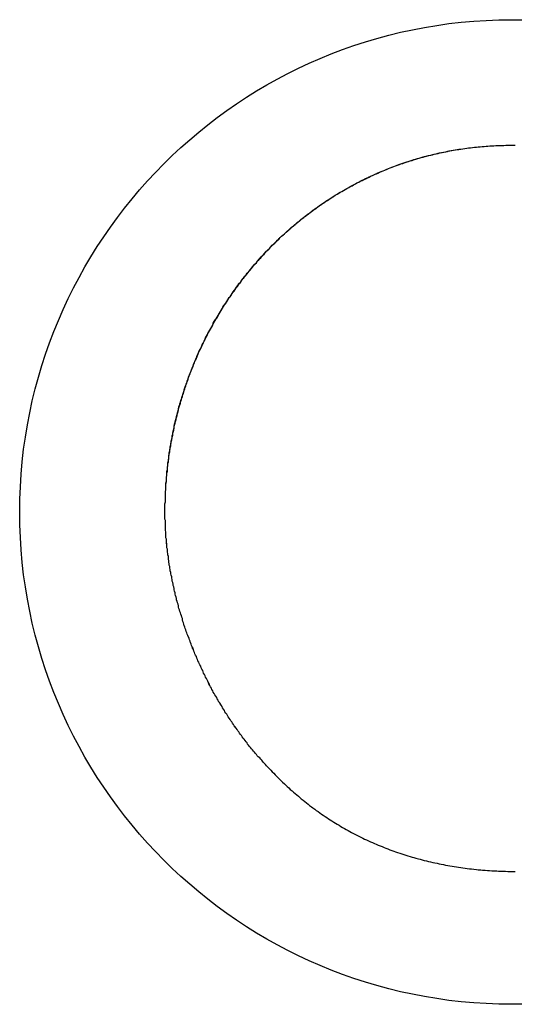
# Model space of a CAD drawing. Extents: x 1107 to 4046, y 937 to 3355.
# Tile 12 of 256: x 1415.07 to 1416.1, y 1749.35 to 1751.38. Entities that reach past the tile are written whole.
import ezdxf

# ---------------------------------------------------------------- set-up
doc = ezdxf.new("R2010")
doc.units = 0
doc.layers.add('KF_VIDA_L___C_RIGHT', color=7, linetype='CONTINUOUS')

# ---------------------------------------------------------------- blocks, each defined once
blk = doc.blocks.new('KF_VIDA_L___C_RIGHT')
at = {"layer": 'KF_VIDA_L___C_RIGHT'}
for points in [[(-171.335, 61.1542, 0), (-171.335, 61.1585, 0), (-171.335, 61.1628, 0), (-171.335, 61.167, 0), (-171.335, 61.1713, 0), (-171.334, 61.1755, 0), (-171.334, 61.1798, 0), (-171.334, 61.184, 0), (-171.334, 61.1883, 0), (-171.334, 61.1925, 0), (-171.334, 61.1967, 0), (-171.333, 61.201, 0), (-171.333, 61.2052, 0), (-171.333, 61.2094, 0), (-171.333, 61.2136, 0), (-171.332, 61.2178, 0), (-171.332, 61.222, 0), (-171.332, 61.2262, 0), (-171.331, 61.2304, 0), (-171.331, 61.2346, 0), (-171.33, 61.2388, 0), (-171.33, 61.243, 0), (-171.33, 61.2471, 0), (-171.329, 61.2513, 0), (-171.329, 61.2555, 0), (-171.328, 61.2596, 0), (-171.327, 61.2638, 0), (-171.327, 61.2679, 0), (-171.326, 61.2721, 0), (-171.326, 61.2762, 0), (-171.325, 61.2803, 0), (-171.324, 61.2845, 0), (-171.324, 61.2886, 0), (-171.323, 61.2927, 0), (-171.322, 61.2968, 0), (-171.322, 61.3009, 0), (-171.321, 61.305, 0), (-171.32, 61.3091, 0), (-171.319, 61.3132, 0), (-171.319, 61.3172, 0), (-171.318, 61.3213, 0), (-171.317, 61.3254, 0), (-171.316, 61.3294, 0), (-171.315, 61.3334, 0), (-171.314, 61.3375, 0), (-171.313, 61.3415, 0), (-171.312, 61.3455, 0), (-171.311, 61.3496, 0), (-171.31, 61.3536, 0), (-171.309, 61.3576, 0), (-171.308, 61.3616, 0), (-171.307, 61.3655, 0), (-171.306, 61.3695, 0), (-171.305, 61.3735, 0), (-171.304, 61.3775, 0), (-171.303, 61.3814, 0), (-171.302, 61.3854, 0), (-171.3, 61.3893, 0), (-171.299, 61.3932, 0), (-171.298, 61.3971, 0), (-171.297, 61.4011, 0), (-171.295, 61.405, 0), (-171.294, 61.4089, 0), (-171.293, 61.4127, 0), (-171.292, 61.4166, 0), (-171.29, 61.4205, 0), (-171.289, 61.4244, 0), (-171.287, 61.4282, 0), (-171.286, 61.4321, 0), (-171.285, 61.4359, 0), (-171.283, 61.4397, 0), (-171.282, 61.4435, 0), (-171.28, 61.4473, 0), (-171.279, 61.4511, 0), (-171.277, 61.4549, 0), (-171.276, 61.4587, 0), (-171.274, 61.4625, 0), (-171.273, 61.4662, 0), (-171.271, 61.47, 0), (-171.269, 61.4737, 0), (-171.268, 61.4774, 0), (-171.266, 61.4811, 0), (-171.265, 61.4849, 0), (-171.263, 61.4885, 0), (-171.261, 61.4922, 0), (-171.259, 61.4959, 0), (-171.258, 61.4996, 0), (-171.256, 61.5032, 0), (-171.254, 61.5069, 0), (-171.252, 61.5105, 0), (-171.251, 61.5141, 0), (-171.249, 61.5177, 0), (-171.247, 61.5213, 0), (-171.245, 61.5249, 0), (-171.243, 61.5285, 0), (-171.241, 61.5321, 0), (-171.239, 61.5356, 0), (-171.237, 61.5392, 0), (-171.235, 61.5427, 0), (-171.233, 61.5462, 0), (-171.231, 61.5497, 0), (-171.229, 61.5532, 0), (-171.227, 61.5567, 0), (-171.225, 61.5602, 0), (-171.223, 61.5636, 0), (-171.221, 61.5671, 0), (-171.219, 61.5705, 0), (-171.217, 61.5739, 0), (-171.215, 61.5773, 0), (-171.213, 61.5807, 0), (-171.21, 61.5841, 0), (-171.208, 61.5875, 0), (-171.206, 61.5908, 0), (-171.204, 61.5942, 0), (-171.202, 61.5975, 0), (-171.199, 61.6008, 0), (-171.197, 61.6041, 0), (-171.195, 61.6074, 0), (-171.192, 61.6107, 0), (-171.19, 61.614, 0), (-171.188, 61.6172, 0), (-171.185, 61.6205, 0), (-171.183, 61.6237, 0), (-171.181, 61.6269, 0), (-171.178, 61.6301, 0), (-171.176, 61.6333, 0), (-171.173, 61.6365, 0), (-171.171, 61.6396, 0), (-171.168, 61.6428, 0), (-171.166, 61.6459, 0), (-171.163, 61.649, 0), (-171.161, 61.6521, 0), (-171.158, 61.6552, 0), (-171.156, 61.6583, 0), (-171.153, 61.6613, 0), (-171.151, 61.6643, 0), (-171.148, 61.6674, 0), (-171.145, 61.6704, 0), (-171.143, 61.6734, 0), (-171.14, 61.6764, 0), (-171.137, 61.6793, 0), (-171.135, 61.6823, 0), (-171.132, 61.6852, 0), (-171.129, 61.6881, 0), (-171.127, 61.691, 0), (-171.124, 61.6939, 0), (-171.121, 61.6968, 0), (-171.118, 61.6997, 0), (-171.116, 61.7025, 0), (-171.113, 61.7053, 0), (-171.11, 61.7081, 0), (-171.107, 61.7109, 0), (-171.104, 61.7137, 0), (-171.101, 61.7165, 0), (-171.099, 61.7192, 0), (-171.096, 61.7219, 0), (-171.093, 61.7247, 0), (-171.09, 61.7273, 0), (-171.087, 61.73, 0), (-171.084, 61.7327, 0), (-171.081, 61.7353, 0), (-171.078, 61.738, 0), (-171.075, 61.7406, 0), (-171.072, 61.7432, 0), (-171.069, 61.7458, 0), (-171.066, 61.7483, 0), (-171.063, 61.7509, 0), (-171.06, 61.7534, 0), (-171.057, 61.7559, 0), (-171.054, 61.7584, 0), (-171.051, 61.7609, 0), (-171.048, 61.7633, 0), (-171.044, 61.7658, 0), (-171.041, 61.7682, 0), (-171.038, 61.7706, 0), (-171.035, 61.773, 0), (-171.032, 61.7753, 0), (-171.029, 61.7777, 0), (-171.025, 61.78, 0), (-171.022, 61.7823, 0), (-171.019, 61.7846, 0), (-171.016, 61.7869, 0), (-171.012, 61.7892, 0), (-171.009, 61.7914, 0), (-171.006, 61.7936, 0), (-171.003, 61.7958, 0), (-170.999, 61.798, 0), (-170.996, 61.8002, 0), (-170.993, 61.8023, 0), (-170.989, 61.8045, 0), (-170.986, 61.8066, 0), (-170.983, 61.8087, 0), (-170.979, 61.8107, 0), (-170.976, 61.8128, 0), (-170.973, 61.8148, 0), (-170.969, 61.8168, 0), (-170.966, 61.8188, 0), (-170.962, 61.8208, 0), (-170.959, 61.8228, 0), (-170.955, 61.8247, 0), (-170.952, 61.8266, 0), (-170.948, 61.8285, 0), (-170.945, 61.8304, 0), (-170.941, 61.8323, 0), (-170.938, 61.8341, 0), (-170.934, 61.8359, 0), (-170.931, 61.8377, 0), (-170.927, 61.8395, 0), (-170.924, 61.8413, 0), (-170.92, 61.843, 0), (-170.917, 61.8447, 0), (-170.913, 61.8464, 0), (-170.91, 61.8481, 0), (-170.906, 61.8497, 0), (-170.902, 61.8514, 0), (-170.899, 61.853, 0), (-170.895, 61.8546, 0), (-170.891, 61.8562, 0), (-170.888, 61.8577, 0), (-170.884, 61.8593, 0), (-170.88, 61.8608, 0), (-170.877, 61.8623, 0), (-170.873, 61.8637, 0), (-170.869, 61.8652, 0), (-170.866, 61.8666, 0), (-170.862, 61.868, 0), (-170.858, 61.8694, 0), (-170.855, 61.8708, 0), (-170.851, 61.8721, 0), (-170.847, 61.8734, 0), (-170.843, 61.8747, 0), (-170.84, 61.876, 0), (-170.836, 61.8773, 0), (-170.832, 61.8785, 0), (-170.828, 61.8797, 0), (-170.824, 61.8809, 0), (-170.821, 61.8821, 0), (-170.817, 61.8832, 0), (-170.813, 61.8844, 0), (-170.809, 61.8855, 0), (-170.805, 61.8866, 0), (-170.801, 61.8876, 0), (-170.798, 61.8887, 0), (-170.794, 61.8897, 0), (-170.79, 61.8907, 0), (-170.786, 61.8917, 0), (-170.782, 61.8926, 0), (-170.778, 61.8935, 0), (-170.774, 61.8944, 0), (-170.77, 61.8953, 0), (-170.767, 61.8962, 0), (-170.763, 61.897, 0), (-170.759, 61.8979, 0), (-170.755, 61.8987, 0), (-170.751, 61.8994, 0), (-170.747, 61.9002, 0), (-170.743, 61.9009, 0), (-170.739, 61.9016, 0), (-170.735, 61.9023, 0), (-170.731, 61.903, 0), (-170.727, 61.9036, 0), (-170.723, 61.9042, 0), (-170.719, 61.9048, 0), (-170.715, 61.9054, 0), (-170.711, 61.9059, 0), (-170.707, 61.9064, 0), (-170.703, 61.9069, 0), (-170.699, 61.9074, 0), (-170.695, 61.9079, 0), (-170.691, 61.9083, 0), (-170.687, 61.9087, 0), (-170.683, 61.9091, 0), (-170.679, 61.9095, 0), (-170.675, 61.9098, 0), (-170.671, 61.9101, 0), (-170.667, 61.9104, 0), (-170.663, 61.9107, 0), (-170.659, 61.9109, 0), (-170.655, 61.9111, 0), (-170.651, 61.9113, 0), (-170.647, 61.9115, 0), (-170.643, 61.9117, 0), (-170.639, 61.9118, 0), (-170.634, 61.9119, 0), (-170.63, 61.912, 0), (-170.626, 61.912, 0), (-170.622, 61.9121, 0), (-170.618, 61.9121, 0)], [(-171.335, 61.1542, 0), (-171.335, 61.1584, 0), (-171.335, 61.1626, 0), (-171.335, 61.1668, 0), (-171.335, 61.171, 0), (-171.334, 61.1752, 0), (-171.334, 61.1794, 0), (-171.334, 61.1835, 0), (-171.334, 61.1877, 0), (-171.334, 61.1919, 0), (-171.334, 61.1961, 0), (-171.333, 61.2002, 0), (-171.333, 61.2044, 0), (-171.333, 61.2086, 0), (-171.333, 61.2127, 0), (-171.332, 61.2169, 0), (-171.332, 61.221, 0), (-171.332, 61.2252, 0), (-171.331, 61.2293, 0), (-171.331, 61.2334, 0), (-171.331, 61.2376, 0), (-171.33, 61.2417, 0), (-171.33, 61.2458, 0), (-171.329, 61.25, 0), (-171.329, 61.2541, 0), (-171.328, 61.2582, 0), (-171.328, 61.2623, 0), (-171.327, 61.2664, 0), (-171.327, 61.2705, 0), (-171.326, 61.2746, 0), (-171.325, 61.2787, 0), (-171.325, 61.2828, 0), (-171.324, 61.2869, 0), (-171.323, 61.291, 0), (-171.323, 61.295, 0), (-171.322, 61.2991, 0), (-171.321, 61.3032, 0), (-171.32, 61.3072, 0), (-171.32, 61.3113, 0), (-171.319, 61.3153, 0), (-171.318, 61.3193, 0), (-171.317, 61.3234, 0), (-171.316, 61.3274, 0), (-171.316, 61.3314, 0), (-171.315, 61.3354, 0), (-171.314, 61.3395, 0), (-171.313, 61.3435, 0), (-171.312, 61.3475, 0), (-171.311, 61.3514, 0), (-171.31, 61.3554, 0), (-171.309, 61.3594, 0), (-171.308, 61.3634, 0), (-171.307, 61.3673, 0), (-171.306, 61.3713, 0), (-171.304, 61.3752, 0), (-171.303, 61.3792, 0), (-171.302, 61.3831, 0), (-171.301, 61.387, 0), (-171.3, 61.391, 0), (-171.299, 61.3949, 0), (-171.297, 61.3988, 0), (-171.296, 61.4027, 0), (-171.295, 61.4066, 0), (-171.294, 61.4105, 0), (-171.292, 61.4143, 0), (-171.291, 61.4182, 0), (-171.29, 61.4221, 0), (-171.288, 61.4259, 0), (-171.287, 61.4297, 0), (-171.286, 61.4336, 0), (-171.284, 61.4374, 0), (-171.283, 61.4412, 0), (-171.281, 61.445, 0), (-171.28, 61.4488, 0), (-171.278, 61.4526, 0), (-171.277, 61.4564, 0), (-171.275, 61.4602, 0), (-171.274, 61.4639, 0), (-171.272, 61.4677, 0), (-171.27, 61.4714, 0), (-171.269, 61.4752, 0), (-171.267, 61.4789, 0), (-171.266, 61.4826, 0), (-171.264, 61.4863, 0), (-171.262, 61.49, 0), (-171.26, 61.4937, 0), (-171.259, 61.4973, 0), (-171.257, 61.501, 0), (-171.255, 61.5047, 0), (-171.253, 61.5083, 0), (-171.252, 61.5119, 0), (-171.25, 61.5156, 0), (-171.248, 61.5192, 0), (-171.246, 61.5228, 0), (-171.244, 61.5264, 0), (-171.242, 61.5299, 0), (-171.24, 61.5335, 0), (-171.238, 61.5371, 0), (-171.236, 61.5406, 0), (-171.235, 61.5442, 0), (-171.233, 61.5477, 0), (-171.231, 61.5512, 0), (-171.228, 61.5547, 0), (-171.226, 61.5582, 0), (-171.224, 61.5617, 0), (-171.222, 61.5651, 0), (-171.22, 61.5686, 0), (-171.218, 61.572, 0), (-171.216, 61.5754, 0), (-171.214, 61.5789, 0), (-171.212, 61.5823, 0), (-171.209, 61.5857, 0), (-171.207, 61.589, 0), (-171.205, 61.5924, 0), (-171.203, 61.5958, 0), (-171.2, 61.5991, 0), (-171.198, 61.6024, 0), (-171.196, 61.6057, 0), (-171.194, 61.609, 0), (-171.191, 61.6123, 0), (-171.189, 61.6156, 0), (-171.187, 61.6189, 0), (-171.184, 61.6221, 0), (-171.182, 61.6254, 0), (-171.179, 61.6286, 0), (-171.177, 61.6318, 0), (-171.175, 61.635, 0), (-171.172, 61.6382, 0), (-171.17, 61.6413, 0), (-171.167, 61.6445, 0), (-171.165, 61.6476, 0), (-171.162, 61.6507, 0), (-171.159, 61.6538, 0), (-171.157, 61.6569, 0), (-171.154, 61.66, 0), (-171.152, 61.6631, 0), (-171.149, 61.6661, 0), (-171.146, 61.6692, 0), (-171.144, 61.6722, 0), (-171.141, 61.6752, 0), (-171.139, 61.6782, 0), (-171.136, 61.6812, 0), (-171.133, 61.6841, 0), (-171.13, 61.6871, 0), (-171.128, 61.69, 0), (-171.125, 61.6929, 0), (-171.122, 61.6958, 0), (-171.119, 61.6987, 0), (-171.117, 61.7015, 0), (-171.114, 61.7044, 0), (-171.111, 61.7072, 0), (-171.108, 61.71, 0), (-171.105, 61.7128, 0), (-171.102, 61.7156, 0), (-171.099, 61.7184, 0), (-171.097, 61.7212, 0), (-171.094, 61.7239, 0), (-171.091, 61.7266, 0), (-171.088, 61.7293, 0), (-171.085, 61.732, 0), (-171.082, 61.7347, 0), (-171.079, 61.7373, 0), (-171.076, 61.74, 0), (-171.073, 61.7426, 0), (-171.07, 61.7452, 0), (-171.067, 61.7478, 0), (-171.064, 61.7503, 0), (-171.061, 61.7529, 0), (-171.057, 61.7554, 0), (-171.054, 61.7579, 0), (-171.051, 61.7604, 0), (-171.048, 61.7629, 0), (-171.045, 61.7653, 0), (-171.042, 61.7678, 0), (-171.039, 61.7702, 0), (-171.035, 61.7726, 0), (-171.032, 61.775, 0), (-171.029, 61.7774, 0), (-171.026, 61.7797, 0), (-171.023, 61.7821, 0), (-171.019, 61.7844, 0), (-171.016, 61.7867, 0), (-171.013, 61.7889, 0), (-171.01, 61.7912, 0), (-171.006, 61.7934, 0), (-171.003, 61.7957, 0), (-171, 61.7979, 0), (-170.996, 61.8001, 0), (-170.993, 61.8022, 0), (-170.99, 61.8044, 0), (-170.986, 61.8065, 0), (-170.983, 61.8086, 0), (-170.979, 61.8107, 0), (-170.976, 61.8127, 0), (-170.973, 61.8148, 0), (-170.969, 61.8168, 0), (-170.966, 61.8188, 0), (-170.962, 61.8208, 0), (-170.959, 61.8228, 0), (-170.955, 61.8247, 0), (-170.952, 61.8267, 0), (-170.948, 61.8286, 0), (-170.945, 61.8305, 0), (-170.941, 61.8323, 0), (-170.938, 61.8342, 0), (-170.934, 61.836, 0), (-170.931, 61.8378, 0), (-170.927, 61.8396, 0), (-170.924, 61.8414, 0), (-170.92, 61.8431, 0), (-170.916, 61.8448, 0), (-170.913, 61.8465, 0), (-170.909, 61.8482, 0), (-170.906, 61.8499, 0), (-170.902, 61.8515, 0), (-170.898, 61.8532, 0), (-170.895, 61.8548, 0), (-170.891, 61.8563, 0), (-170.887, 61.8579, 0), (-170.884, 61.8594, 0), (-170.88, 61.8609, 0), (-170.876, 61.8624, 0), (-170.873, 61.8639, 0), (-170.869, 61.8654, 0), (-170.865, 61.8668, 0), (-170.862, 61.8682, 0), (-170.858, 61.8696, 0), (-170.854, 61.871, 0), (-170.85, 61.8723, 0), (-170.847, 61.8736, 0), (-170.843, 61.8749, 0), (-170.839, 61.8762, 0), (-170.835, 61.8775, 0), (-170.831, 61.8787, 0), (-170.828, 61.8799, 0), (-170.824, 61.8811, 0), (-170.82, 61.8823, 0), (-170.816, 61.8834, 0), (-170.812, 61.8846, 0), (-170.809, 61.8857, 0), (-170.805, 61.8867, 0), (-170.801, 61.8878, 0), (-170.797, 61.8888, 0), (-170.793, 61.8899, 0), (-170.789, 61.8909, 0), (-170.785, 61.8918, 0), (-170.781, 61.8928, 0), (-170.778, 61.8937, 0), (-170.774, 61.8946, 0), (-170.77, 61.8955, 0), (-170.766, 61.8963, 0), (-170.762, 61.8972, 0), (-170.758, 61.898, 0), (-170.754, 61.8988, 0), (-170.75, 61.8996, 0), (-170.746, 61.9003, 0), (-170.742, 61.901, 0), (-170.738, 61.9017, 0), (-170.734, 61.9024, 0), (-170.731, 61.9031, 0), (-170.727, 61.9037, 0), (-170.723, 61.9043, 0), (-170.719, 61.9049, 0), (-170.715, 61.9055, 0), (-170.711, 61.906, 0), (-170.707, 61.9065, 0), (-170.703, 61.907, 0), (-170.699, 61.9075, 0), (-170.695, 61.9079, 0), (-170.691, 61.9084, 0), (-170.687, 61.9088, 0), (-170.683, 61.9091, 0), (-170.679, 61.9095, 0), (-170.675, 61.9098, 0), (-170.671, 61.9101, 0), (-170.667, 61.9104, 0), (-170.663, 61.9107, 0), (-170.659, 61.9109, 0), (-170.655, 61.9112, 0), (-170.651, 61.9114, 0), (-170.646, 61.9115, 0), (-170.642, 61.9117, 0), (-170.638, 61.9118, 0), (-170.634, 61.9119, 0), (-170.63, 61.912, 0), (-170.626, 61.912, 0), (-170.622, 61.9121, 0), (-170.618, 61.9121, 0)], [(-170.618, 61.9121, 0), (-170.616, 61.9121, 0), (-170.613, 61.9121, 0), (-170.611, 61.9121, 0)], [(-170.618, 61.9121, 0), (-170.616, 61.9121, 0), (-170.613, 61.9121, 0), (-170.611, 61.9121, 0)], [(-171.116, 60.6208, 0), (-171.118, 60.6231, 0), (-171.121, 60.6253, 0), (-171.123, 60.6275, 0), (-171.125, 60.6298, 0), (-171.127, 60.6321, 0), (-171.129, 60.6344, 0), (-171.131, 60.6366, 0), (-171.133, 60.639, 0), (-171.135, 60.6413, 0), (-171.137, 60.6436, 0), (-171.139, 60.6459, 0), (-171.142, 60.6483, 0), (-171.144, 60.6506, 0), (-171.146, 60.653, 0), (-171.148, 60.6554, 0), (-171.15, 60.6577, 0), (-171.152, 60.6601, 0), (-171.154, 60.6625, 0), (-171.156, 60.6649, 0), (-171.158, 60.6674, 0), (-171.16, 60.6698, 0), (-171.162, 60.6722, 0), (-171.164, 60.6747, 0), (-171.165, 60.6772, 0), (-171.167, 60.6796, 0), (-171.169, 60.6821, 0), (-171.171, 60.6846, 0), (-171.173, 60.6871, 0), (-171.175, 60.6896, 0), (-171.177, 60.6921, 0), (-171.179, 60.6946, 0), (-171.181, 60.6972, 0), (-171.182, 60.6997, 0), (-171.184, 60.7022, 0), (-171.186, 60.7048, 0), (-171.188, 60.7074, 0), (-171.19, 60.7099, 0), (-171.192, 60.7125, 0), (-171.193, 60.7151, 0), (-171.195, 60.7177, 0), (-171.197, 60.7203, 0), (-171.199, 60.7229, 0), (-171.2, 60.7255, 0), (-171.202, 60.7281, 0), (-171.204, 60.7308, 0), (-171.206, 60.7334, 0), (-171.207, 60.7361, 0), (-171.209, 60.7387, 0), (-171.211, 60.7414, 0), (-171.212, 60.744, 0), (-171.214, 60.7467, 0), (-171.216, 60.7494, 0), (-171.217, 60.7521, 0), (-171.219, 60.7548, 0), (-171.22, 60.7575, 0), (-171.222, 60.7602, 0), (-171.224, 60.7629, 0), (-171.225, 60.7656, 0), (-171.227, 60.7683, 0), (-171.228, 60.7711, 0), (-171.23, 60.7738, 0), (-171.232, 60.7765, 0), (-171.233, 60.7793, 0), (-171.235, 60.782, 0), (-171.236, 60.7848, 0), (-171.238, 60.7876, 0), (-171.239, 60.7903, 0), (-171.241, 60.7931, 0), (-171.242, 60.7959, 0), (-171.243, 60.7987, 0), (-171.245, 60.8015, 0), (-171.246, 60.8043, 0), (-171.248, 60.8071, 0), (-171.249, 60.8099, 0), (-171.251, 60.8127, 0), (-171.252, 60.8155, 0), (-171.253, 60.8183, 0), (-171.255, 60.8211, 0), (-171.256, 60.8239, 0), (-171.257, 60.8268, 0), (-171.259, 60.8296, 0), (-171.26, 60.8324, 0), (-171.261, 60.8353, 0), (-171.263, 60.8381, 0), (-171.264, 60.841, 0), (-171.265, 60.8438, 0), (-171.267, 60.8467, 0), (-171.268, 60.8496, 0), (-171.269, 60.8524, 0), (-171.27, 60.8553, 0), (-171.272, 60.8582, 0), (-171.273, 60.861, 0), (-171.274, 60.8639, 0), (-171.275, 60.8668, 0), (-171.276, 60.8697, 0), (-171.277, 60.8726, 0), (-171.279, 60.8754, 0), (-171.28, 60.8783, 0), (-171.281, 60.8812, 0), (-171.282, 60.8841, 0), (-171.283, 60.887, 0), (-171.284, 60.89, 0), (-171.285, 60.8929, 0), (-171.286, 60.8958, 0), (-171.288, 60.8987, 0), (-171.289, 60.9016, 0), (-171.29, 60.9045, 0), (-171.291, 60.9075, 0), (-171.292, 60.9104, 0), (-171.293, 60.9133, 0), (-171.294, 60.9163, 0), (-171.295, 60.9192, 0), (-171.296, 60.9222, 0), (-171.297, 60.9251, 0), (-171.298, 60.9281, 0), (-171.299, 60.931, 0), (-171.299, 60.934, 0), (-171.3, 60.9369, 0), (-171.301, 60.9399, 0), (-171.302, 60.9428, 0), (-171.303, 60.9458, 0), (-171.304, 60.9488, 0), (-171.305, 60.9517, 0), (-171.306, 60.9547, 0), (-171.307, 60.9577, 0), (-171.307, 60.9606, 0), (-171.308, 60.9636, 0), (-171.309, 60.9666, 0), (-171.31, 60.9696, 0), (-171.311, 60.9726, 0), (-171.311, 60.9755, 0), (-171.312, 60.9785, 0), (-171.313, 60.9815, 0), (-171.314, 60.9845, 0), (-171.314, 60.9875, 0), (-171.315, 60.9905, 0), (-171.316, 60.9934, 0), (-171.316, 60.9964, 0), (-171.317, 60.9994, 0), (-171.318, 61.0024, 0), (-171.318, 61.0054, 0), (-171.319, 61.0084, 0), (-171.32, 61.0114, 0), (-171.32, 61.0144, 0), (-171.321, 61.0174, 0), (-171.321, 61.0204, 0), (-171.322, 61.0234, 0), (-171.323, 61.0264, 0), (-171.323, 61.0293, 0), (-171.324, 61.0323, 0), (-171.324, 61.0353, 0), (-171.325, 61.0383, 0), (-171.325, 61.0413, 0), (-171.326, 61.0443, 0), (-171.326, 61.0473, 0), (-171.327, 61.0503, 0), (-171.327, 61.0533, 0), (-171.328, 61.0563, 0), (-171.328, 61.0593, 0), (-171.328, 61.0623, 0), (-171.329, 61.0653, 0), (-171.329, 61.0682, 0), (-171.33, 61.0712, 0), (-171.33, 61.0742, 0), (-171.33, 61.0772, 0), (-171.331, 61.0802, 0), (-171.331, 61.0832, 0), (-171.331, 61.0862, 0), (-171.331, 61.0891, 0), (-171.332, 61.0921, 0), (-171.332, 61.0951, 0), (-171.332, 61.0981, 0), (-171.333, 61.1011, 0), (-171.333, 61.104, 0), (-171.333, 61.107, 0), (-171.333, 61.11, 0), (-171.333, 61.1129, 0), (-171.334, 61.1159, 0), (-171.334, 61.1189, 0), (-171.334, 61.1218, 0), (-171.334, 61.1248, 0), (-171.334, 61.1277, 0), (-171.334, 61.1307, 0), (-171.334, 61.1336, 0), (-171.334, 61.1366, 0), (-171.335, 61.1395, 0), (-171.335, 61.1425, 0), (-171.335, 61.1454, 0), (-171.335, 61.1484, 0), (-171.335, 61.1513, 0), (-171.335, 61.1542, 0)], [(-171.116, 60.6208, 0), (-171.118, 60.6231, 0), (-171.121, 60.6253, 0), (-171.123, 60.6275, 0), (-171.125, 60.6298, 0), (-171.127, 60.6321, 0), (-171.129, 60.6344, 0), (-171.131, 60.6367, 0), (-171.133, 60.639, 0), (-171.135, 60.6413, 0), (-171.137, 60.6436, 0), (-171.139, 60.6459, 0), (-171.142, 60.6483, 0), (-171.144, 60.6506, 0), (-171.146, 60.653, 0), (-171.148, 60.6554, 0), (-171.15, 60.6578, 0), (-171.152, 60.6601, 0), (-171.154, 60.6626, 0), (-171.156, 60.665, 0), (-171.158, 60.6674, 0), (-171.16, 60.6698, 0), (-171.162, 60.6723, 0), (-171.164, 60.6747, 0), (-171.165, 60.6772, 0), (-171.167, 60.6796, 0), (-171.169, 60.6821, 0), (-171.171, 60.6846, 0), (-171.173, 60.6871, 0), (-171.175, 60.6896, 0), (-171.177, 60.6921, 0), (-171.179, 60.6947, 0), (-171.181, 60.6972, 0), (-171.182, 60.6997, 0), (-171.184, 60.7023, 0), (-171.186, 60.7048, 0), (-171.188, 60.7074, 0), (-171.19, 60.71, 0), (-171.192, 60.7125, 0), (-171.193, 60.7151, 0), (-171.195, 60.7177, 0), (-171.197, 60.7203, 0), (-171.199, 60.7229, 0), (-171.2, 60.7256, 0), (-171.202, 60.7282, 0), (-171.204, 60.7308, 0), (-171.206, 60.7335, 0), (-171.207, 60.7361, 0), (-171.209, 60.7388, 0), (-171.211, 60.7414, 0), (-171.212, 60.7441, 0), (-171.214, 60.7468, 0), (-171.216, 60.7494, 0), (-171.217, 60.7521, 0), (-171.219, 60.7548, 0), (-171.221, 60.7575, 0), (-171.222, 60.7602, 0), (-171.224, 60.7629, 0), (-171.225, 60.7657, 0), (-171.227, 60.7684, 0), (-171.228, 60.7711, 0), (-171.23, 60.7739, 0), (-171.232, 60.7766, 0), (-171.233, 60.7794, 0), (-171.235, 60.7821, 0), (-171.236, 60.7849, 0), (-171.238, 60.7876, 0), (-171.239, 60.7904, 0), (-171.241, 60.7932, 0), (-171.242, 60.796, 0), (-171.244, 60.7988, 0), (-171.245, 60.8015, 0), (-171.246, 60.8043, 0), (-171.248, 60.8071, 0), (-171.249, 60.8099, 0), (-171.251, 60.8128, 0), (-171.252, 60.8156, 0), (-171.253, 60.8184, 0), (-171.255, 60.8212, 0), (-171.256, 60.824, 0), (-171.257, 60.8269, 0), (-171.259, 60.8297, 0), (-171.26, 60.8325, 0), (-171.261, 60.8354, 0), (-171.263, 60.8382, 0), (-171.264, 60.8411, 0), (-171.265, 60.8439, 0), (-171.267, 60.8468, 0), (-171.268, 60.8497, 0), (-171.269, 60.8525, 0), (-171.27, 60.8554, 0), (-171.272, 60.8583, 0), (-171.273, 60.8611, 0), (-171.274, 60.864, 0), (-171.275, 60.8669, 0), (-171.276, 60.8698, 0), (-171.278, 60.8727, 0), (-171.279, 60.8756, 0), (-171.28, 60.8785, 0), (-171.281, 60.8814, 0), (-171.282, 60.8843, 0), (-171.283, 60.8872, 0), (-171.284, 60.8901, 0), (-171.285, 60.893, 0), (-171.286, 60.8959, 0), (-171.288, 60.8988, 0), (-171.289, 60.9018, 0), (-171.29, 60.9047, 0), (-171.291, 60.9076, 0), (-171.292, 60.9105, 0), (-171.293, 60.9135, 0), (-171.294, 60.9164, 0), (-171.295, 60.9194, 0), (-171.296, 60.9223, 0), (-171.297, 60.9253, 0), (-171.298, 60.9282, 0), (-171.299, 60.9312, 0), (-171.299, 60.9341, 0), (-171.3, 60.9371, 0), (-171.301, 60.94, 0), (-171.302, 60.943, 0), (-171.303, 60.9459, 0), (-171.304, 60.9489, 0), (-171.305, 60.9519, 0), (-171.306, 60.9548, 0), (-171.307, 60.9578, 0), (-171.307, 60.9608, 0), (-171.308, 60.9638, 0), (-171.309, 60.9667, 0), (-171.31, 60.9697, 0), (-171.311, 60.9727, 0), (-171.311, 60.9757, 0), (-171.312, 60.9787, 0), (-171.313, 60.9816, 0), (-171.314, 60.9846, 0), (-171.314, 60.9876, 0), (-171.315, 60.9906, 0), (-171.316, 60.9936, 0), (-171.316, 60.9966, 0), (-171.317, 60.9996, 0), (-171.318, 61.0025, 0), (-171.318, 61.0055, 0), (-171.319, 61.0085, 0), (-171.32, 61.0115, 0), (-171.32, 61.0145, 0), (-171.321, 61.0175, 0), (-171.321, 61.0205, 0), (-171.322, 61.0235, 0), (-171.323, 61.0265, 0), (-171.323, 61.0295, 0), (-171.324, 61.0325, 0), (-171.324, 61.0355, 0), (-171.325, 61.0384, 0), (-171.325, 61.0414, 0), (-171.326, 61.0444, 0), (-171.326, 61.0474, 0), (-171.327, 61.0504, 0), (-171.327, 61.0534, 0), (-171.328, 61.0564, 0), (-171.328, 61.0594, 0), (-171.328, 61.0624, 0), (-171.329, 61.0654, 0), (-171.329, 61.0683, 0), (-171.33, 61.0713, 0), (-171.33, 61.0743, 0), (-171.33, 61.0773, 0), (-171.331, 61.0803, 0), (-171.331, 61.0833, 0), (-171.331, 61.0862, 0), (-171.332, 61.0892, 0), (-171.332, 61.0922, 0), (-171.332, 61.0952, 0), (-171.332, 61.0981, 0), (-171.333, 61.1011, 0), (-171.333, 61.1041, 0), (-171.333, 61.1071, 0), (-171.333, 61.11, 0), (-171.333, 61.113, 0), (-171.334, 61.1159, 0), (-171.334, 61.1189, 0), (-171.334, 61.1219, 0), (-171.334, 61.1248, 0), (-171.334, 61.1278, 0), (-171.334, 61.1307, 0), (-171.334, 61.1337, 0), (-171.334, 61.1366, 0), (-171.335, 61.1396, 0), (-171.335, 61.1425, 0), (-171.335, 61.1454, 0), (-171.335, 61.1484, 0), (-171.335, 61.1513, 0), (-171.335, 61.1542, 0)], [(-171.116, 60.6208, 0), (-171.113, 60.6176, 0), (-171.11, 60.6144, 0), (-171.107, 60.6113, 0), (-171.104, 60.6081, 0), (-171.101, 60.605, 0), (-171.098, 60.6019, 0), (-171.095, 60.5989, 0), (-171.092, 60.5958, 0), (-171.088, 60.5928, 0), (-171.085, 60.5898, 0), (-171.082, 60.5868, 0), (-171.079, 60.5839, 0), (-171.076, 60.581, 0), (-171.072, 60.5781, 0), (-171.069, 60.5752, 0), (-171.066, 60.5723, 0), (-171.062, 60.5695, 0), (-171.059, 60.5667, 0), (-171.056, 60.5639, 0), (-171.053, 60.5612, 0), (-171.049, 60.5584, 0), (-171.046, 60.5557, 0), (-171.042, 60.5531, 0), (-171.039, 60.5504, 0), (-171.036, 60.5478, 0), (-171.032, 60.5452, 0), (-171.029, 60.5426, 0), (-171.025, 60.54, 0), (-171.022, 60.5375, 0), (-171.018, 60.535, 0), (-171.015, 60.5325, 0), (-171.011, 60.53, 0), (-171.008, 60.5276, 0), (-171.004, 60.5252, 0), (-171, 60.5228, 0), (-170.997, 60.5204, 0), (-170.993, 60.5181, 0), (-170.99, 60.5158, 0), (-170.986, 60.5135, 0), (-170.982, 60.5112, 0), (-170.979, 60.509, 0), (-170.975, 60.5068, 0), (-170.971, 60.5046, 0), (-170.968, 60.5024, 0), (-170.964, 60.5003, 0), (-170.96, 60.4981, 0), (-170.956, 60.4961, 0), (-170.953, 60.494, 0), (-170.949, 60.4919, 0), (-170.945, 60.4899, 0), (-170.941, 60.4879, 0), (-170.937, 60.486, 0), (-170.934, 60.484, 0), (-170.93, 60.4821, 0), (-170.926, 60.4802, 0), (-170.922, 60.4784, 0), (-170.918, 60.4765, 0), (-170.914, 60.4747, 0), (-170.91, 60.4729, 0), (-170.906, 60.4712, 0), (-170.902, 60.4694, 0), (-170.898, 60.4677, 0), (-170.894, 60.466, 0), (-170.89, 60.4644, 0), (-170.886, 60.4627, 0), (-170.882, 60.4611, 0), (-170.878, 60.4595, 0), (-170.874, 60.458, 0), (-170.87, 60.4564, 0), (-170.866, 60.4549, 0), (-170.862, 60.4534, 0), (-170.858, 60.452, 0), (-170.854, 60.4505, 0), (-170.849, 60.4491, 0), (-170.845, 60.4477, 0), (-170.841, 60.4464, 0), (-170.837, 60.4451, 0), (-170.833, 60.4437, 0), (-170.828, 60.4425, 0), (-170.824, 60.4412, 0), (-170.82, 60.44, 0), (-170.816, 60.4388, 0), (-170.811, 60.4376, 0), (-170.807, 60.4365, 0), (-170.803, 60.4353, 0), (-170.799, 60.4342, 0), (-170.794, 60.4331, 0), (-170.79, 60.4321, 0), (-170.786, 60.4311, 0), (-170.781, 60.4301, 0), (-170.777, 60.4291, 0), (-170.772, 60.4282, 0), (-170.768, 60.4272, 0), (-170.764, 60.4263, 0), (-170.759, 60.4255, 0), (-170.755, 60.4246, 0), (-170.75, 60.4238, 0), (-170.746, 60.423, 0), (-170.741, 60.4223, 0), (-170.737, 60.4215, 0), (-170.732, 60.4208, 0), (-170.728, 60.4201, 0), (-170.723, 60.4195, 0), (-170.719, 60.4188, 0), (-170.714, 60.4182, 0), (-170.71, 60.4176, 0), (-170.705, 60.4171, 0), (-170.701, 60.4165, 0), (-170.696, 60.416, 0), (-170.691, 60.4155, 0), (-170.687, 60.4151, 0), (-170.682, 60.4147, 0), (-170.678, 60.4143, 0), (-170.673, 60.4139, 0), (-170.668, 60.4135, 0), (-170.664, 60.4132, 0), (-170.659, 60.4129, 0), (-170.654, 60.4126, 0), (-170.649, 60.4124, 0), (-170.645, 60.4122, 0), (-170.64, 60.412, 0), (-170.635, 60.4118, 0), (-170.631, 60.4117, 0), (-170.626, 60.4115, 0), (-170.621, 60.4114, 0), (-170.616, 60.4114, 0), (-170.611, 60.4113, 0)], [(-171.116, 60.6208, 0), (-171.113, 60.6176, 0), (-171.11, 60.6144, 0), (-171.107, 60.6113, 0), (-171.104, 60.6081, 0), (-171.101, 60.605, 0), (-171.098, 60.6019, 0), (-171.095, 60.5989, 0), (-171.092, 60.5958, 0), (-171.088, 60.5928, 0), (-171.085, 60.5898, 0), (-171.082, 60.5868, 0), (-171.079, 60.5839, 0), (-171.076, 60.581, 0), (-171.072, 60.5781, 0), (-171.069, 60.5752, 0), (-171.066, 60.5723, 0), (-171.062, 60.5695, 0), (-171.059, 60.5667, 0), (-171.056, 60.5639, 0), (-171.053, 60.5612, 0), (-171.049, 60.5584, 0), (-171.046, 60.5557, 0), (-171.042, 60.5531, 0), (-171.039, 60.5504, 0), (-171.036, 60.5478, 0), (-171.032, 60.5452, 0), (-171.029, 60.5426, 0), (-171.025, 60.54, 0), (-171.022, 60.5375, 0), (-171.018, 60.535, 0), (-171.015, 60.5325, 0), (-171.011, 60.53, 0), (-171.008, 60.5276, 0), (-171.004, 60.5252, 0), (-171, 60.5228, 0), (-170.997, 60.5204, 0), (-170.993, 60.5181, 0), (-170.99, 60.5158, 0), (-170.986, 60.5135, 0), (-170.982, 60.5112, 0), (-170.979, 60.509, 0), (-170.975, 60.5068, 0), (-170.971, 60.5046, 0), (-170.968, 60.5024, 0), (-170.964, 60.5003, 0), (-170.96, 60.4981, 0), (-170.956, 60.4961, 0), (-170.953, 60.494, 0), (-170.949, 60.4919, 0), (-170.945, 60.4899, 0), (-170.941, 60.4879, 0), (-170.937, 60.486, 0), (-170.934, 60.484, 0), (-170.93, 60.4821, 0), (-170.926, 60.4802, 0), (-170.922, 60.4784, 0), (-170.918, 60.4765, 0), (-170.914, 60.4747, 0), (-170.91, 60.4729, 0), (-170.906, 60.4712, 0), (-170.902, 60.4694, 0), (-170.898, 60.4677, 0), (-170.894, 60.466, 0), (-170.89, 60.4644, 0), (-170.886, 60.4627, 0), (-170.882, 60.4611, 0), (-170.878, 60.4595, 0), (-170.874, 60.458, 0), (-170.87, 60.4564, 0), (-170.866, 60.4549, 0), (-170.862, 60.4534, 0), (-170.858, 60.452, 0), (-170.854, 60.4505, 0), (-170.849, 60.4491, 0), (-170.845, 60.4477, 0), (-170.841, 60.4464, 0), (-170.837, 60.4451, 0), (-170.833, 60.4437, 0), (-170.828, 60.4425, 0), (-170.824, 60.4412, 0), (-170.82, 60.44, 0), (-170.816, 60.4388, 0), (-170.811, 60.4376, 0), (-170.807, 60.4365, 0), (-170.803, 60.4353, 0), (-170.799, 60.4342, 0), (-170.794, 60.4331, 0), (-170.79, 60.4321, 0), (-170.786, 60.4311, 0), (-170.781, 60.4301, 0), (-170.777, 60.4291, 0), (-170.772, 60.4282, 0), (-170.768, 60.4272, 0), (-170.764, 60.4263, 0), (-170.759, 60.4255, 0), (-170.755, 60.4246, 0), (-170.75, 60.4238, 0), (-170.746, 60.423, 0), (-170.741, 60.4223, 0), (-170.737, 60.4215, 0), (-170.732, 60.4208, 0), (-170.728, 60.4201, 0), (-170.723, 60.4195, 0), (-170.719, 60.4188, 0), (-170.714, 60.4182, 0), (-170.71, 60.4176, 0), (-170.705, 60.4171, 0), (-170.701, 60.4165, 0), (-170.696, 60.416, 0), (-170.691, 60.4155, 0), (-170.687, 60.4151, 0), (-170.682, 60.4147, 0), (-170.678, 60.4143, 0), (-170.673, 60.4139, 0), (-170.668, 60.4135, 0), (-170.664, 60.4132, 0), (-170.659, 60.4129, 0), (-170.654, 60.4126, 0), (-170.649, 60.4124, 0), (-170.645, 60.4122, 0), (-170.64, 60.412, 0), (-170.635, 60.4118, 0), (-170.631, 60.4117, 0), (-170.626, 60.4115, 0), (-170.621, 60.4114, 0), (-170.616, 60.4114, 0), (-170.611, 60.4113, 0)]]:
    blk.add_polyline3d(points, dxfattribs=at)
blk.add_circle((-170.6181, 61.1542), 1.0173, dxfattribs=at)
blk.add_circle((-170.6181, 61.1542), 1.0173, dxfattribs=at)

msp = doc.modelspace()

# ---------------------------------------------------------------- block references
at = {"layer": 'KF_VIDA_L___C_RIGHT'}
msp.add_blockref('KF_VIDA_L___C_RIGHT', (1586.7097, 1689.2132), dxfattribs=at)

doc.saveas('drawing.dxf')
